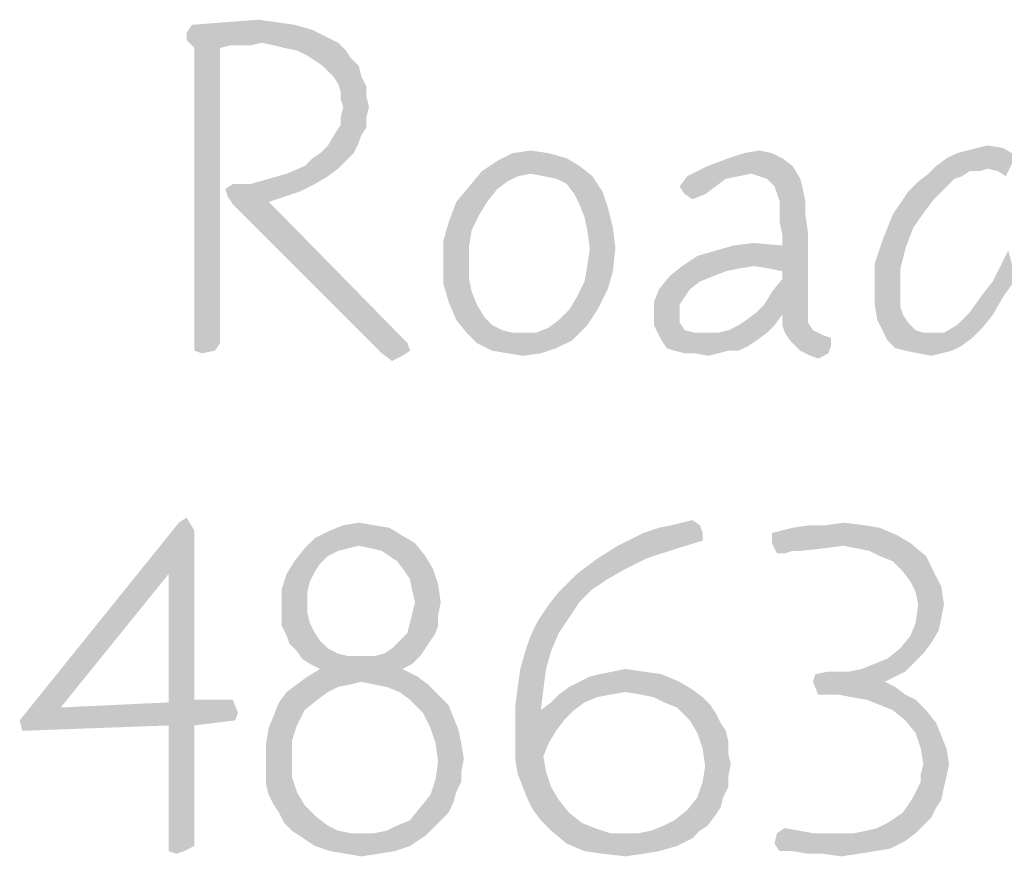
# Model space of a CAD drawing. Header units: inches. Extents: x -1.2 to 81.2, y -1.2 to 52.9.
# Tile 33 of 39: x 77.3 to 78.4, y 2.8 to 3.7. Entities that reach past the tile are written whole.
import ezdxf

# ---------------------------------------------------------------- set-up
doc = ezdxf.new("R2010")
doc.units = ezdxf.units.IN
doc.header["$LTSCALE"] = 4.4
doc.header["$MEASUREMENT"] = 0
doc.layers.get('0').update_dxf_attribs({"linetype": 'CONTINUOUS'})

msp = doc.modelspace()

# ---------------------------------------------------------------- linework, layer by layer
at = {"color": 2, "linetype": 'CONTINUOUS'}
for points in [[(77.6232, 3.691), (77.6422, 3.6856), (77.5091, 3.6828)], [(77.6232, 3.691), (77.5091, 3.6828), (77.5146, 3.691)], [(77.6042, 3.6937), (77.5146, 3.691), (77.5499, 3.6937)], [(77.5146, 3.691), (77.6042, 3.6937), (77.6232, 3.691)], [(77.5499, 3.6937), (77.5851, 3.6964), (77.6042, 3.6937)], [(77.5091, 3.6828), (77.6422, 3.6856), (77.6585, 3.6774)], [(77.6585, 3.6774), (77.5091, 3.6747), (77.5091, 3.6828)], [(77.5879, 3.672), (77.5091, 3.6747), (77.6585, 3.6774)], [(77.5879, 3.672), (77.6585, 3.6774), (77.6693, 3.672)], [(77.5879, 3.672), (77.5173, 3.6665), (77.5091, 3.6747)], [(77.5879, 3.672), (77.5553, 3.6693), (77.5173, 3.6665)], [(77.5173, 3.6665), (77.5553, 3.6693), (77.5444, 3.6665)], [(77.5444, 3.6665), (77.5444, 3.3543), (77.5173, 3.3462)], [(77.5444, 3.6665), (77.5173, 3.3462), (77.5173, 3.6665)], [(77.5689, 3.6693), (77.5553, 3.6693), (77.5879, 3.672)], [(77.5689, 3.6693), (77.5879, 3.672), (77.577, 3.6693)], [(77.6693, 3.672), (77.6014, 3.6693), (77.5879, 3.672)], [(77.6123, 3.6665), (77.6014, 3.6693), (77.6693, 3.672)], [(77.6259, 3.6638), (77.6123, 3.6665), (77.6693, 3.672)], [(77.6259, 3.6638), (77.6693, 3.672), (77.6775, 3.6638)], [(77.6775, 3.6638), (77.6367, 3.6584), (77.6259, 3.6638)], [(77.6367, 3.6584), (77.6775, 3.6638), (77.6829, 3.6557)], [(77.6829, 3.6557), (77.6449, 3.653), (77.6367, 3.6584)], [(77.653, 3.6475), (77.6449, 3.653), (77.6829, 3.6557)], [(77.653, 3.6475), (77.6829, 3.6557), (77.691, 3.6475)], [(77.691, 3.6475), (77.6639, 3.6367), (77.653, 3.6475)], [(77.6639, 3.6367), (77.691, 3.6475), (77.6937, 3.6367)], [(77.6937, 3.6367), (77.6693, 3.6285), (77.6639, 3.6367)], [(77.6693, 3.6285), (77.6937, 3.6367), (77.6992, 3.6258)], [(77.6992, 3.6258), (77.672, 3.6204), (77.6693, 3.6285)], [(77.672, 3.6204), (77.6992, 3.6258), (77.6992, 3.615)], [(77.6992, 3.615), (77.672, 3.6123), (77.672, 3.6204)], [(77.6747, 3.6041), (77.672, 3.6123), (77.6992, 3.615)], [(77.6747, 3.6041), (77.6992, 3.615), (77.7019, 3.6041)], [(77.7019, 3.6041), (77.672, 3.5932), (77.6747, 3.6041)], [(77.672, 3.5932), (77.7019, 3.6041), (77.6992, 3.5932)], [(77.6992, 3.5932), (77.672, 3.5851), (77.672, 3.5932)], [(77.672, 3.5851), (77.6992, 3.5932), (77.6992, 3.5824)], [(77.6992, 3.5824), (77.6666, 3.577), (77.672, 3.5851)], [(77.6666, 3.577), (77.6992, 3.5824), (77.6937, 3.5742)], [(77.6937, 3.5742), (77.6585, 3.5634), (77.6666, 3.577)], [(77.6937, 3.5742), (77.691, 3.5661), (77.6585, 3.5634)], [(77.6503, 3.5552), (77.6585, 3.5634), (77.691, 3.5661)], [(77.6503, 3.5552), (77.691, 3.5661), (77.6856, 3.5552)], [(78.3453, 3.5607), (78.3562, 3.5634), (78.3725, 3.5607)], [(77.6856, 3.5552), (77.6422, 3.5498), (77.6503, 3.5552)], [(77.6422, 3.5498), (77.6856, 3.5552), (77.6775, 3.5471)], [(77.8919, 3.5552), (77.9109, 3.5498), (77.8376, 3.5471)], [(77.8919, 3.5552), (77.8376, 3.5471), (77.8539, 3.5552)], [(77.8539, 3.5552), (77.8729, 3.558), (77.8919, 3.5552)], [(78.1281, 3.5552), (78.082, 3.5498), (78.0983, 3.5552)], [(78.082, 3.5498), (78.1281, 3.5552), (78.139, 3.5498)], [(78.0983, 3.5552), (78.1146, 3.558), (78.1281, 3.5552)], [(78.3019, 3.5417), (78.3127, 3.5498), (78.3861, 3.5525)], [(78.3562, 3.5389), (78.3019, 3.5417), (78.3861, 3.5525)], [(78.3861, 3.5525), (78.3127, 3.5498), (78.3236, 3.5552)], [(78.3236, 3.5552), (78.3345, 3.558), (78.3725, 3.5607)], [(78.3236, 3.5552), (78.3725, 3.5607), (78.3861, 3.5525)], [(78.3725, 3.5607), (78.3345, 3.558), (78.3453, 3.5607)], [(78.367, 3.5362), (78.3562, 3.5389), (78.3861, 3.5525)], [(78.3752, 3.5308), (78.367, 3.5362), (78.3861, 3.5525)], [(77.6693, 3.5389), (77.615, 3.5335), (77.634, 3.5417)], [(77.6775, 3.5471), (77.634, 3.5417), (77.6422, 3.5498)], [(77.634, 3.5417), (77.6775, 3.5471), (77.6693, 3.5389)], [(77.9245, 3.5417), (77.8213, 3.5362), (77.8376, 3.5471)], [(77.8729, 3.5335), (77.8213, 3.5362), (77.9245, 3.5417)], [(77.8376, 3.5471), (77.9109, 3.5498), (77.9245, 3.5417)], [(77.8865, 3.5308), (77.8729, 3.5335), (77.9245, 3.5417)], [(77.8865, 3.5308), (77.9245, 3.5417), (77.9381, 3.5308)], [(78.1499, 3.5417), (78.1064, 3.5335), (78.0385, 3.5308)], [(78.1499, 3.5417), (78.0385, 3.5308), (78.0603, 3.5417)], [(78.139, 3.5498), (78.0603, 3.5417), (78.082, 3.5498)], [(78.0603, 3.5417), (78.139, 3.5498), (78.1499, 3.5417)], [(78.1227, 3.5281), (78.1064, 3.5335), (78.1499, 3.5417)], [(78.1227, 3.5281), (78.1499, 3.5417), (78.158, 3.5281)], [(78.3562, 3.5389), (78.2937, 3.5335), (78.3019, 3.5417)], [(77.577, 3.5227), (77.596, 3.5281), (77.6585, 3.5308)], [(77.577, 3.5227), (77.6585, 3.5308), (77.6449, 3.5227)], [(77.6585, 3.5308), (77.596, 3.5281), (77.615, 3.5335)], [(77.615, 3.5335), (77.6693, 3.5389), (77.6585, 3.5308)], [(77.8594, 3.5308), (77.8078, 3.5199), (77.8213, 3.5362)], [(77.8594, 3.5308), (77.8485, 3.5254), (77.8078, 3.5199)], [(77.8213, 3.5362), (77.8729, 3.5335), (77.8594, 3.5308)], [(77.9381, 3.5308), (77.9001, 3.5281), (77.8865, 3.5308)], [(77.9109, 3.5227), (77.9001, 3.5281), (77.9381, 3.5308)], [(77.9109, 3.5227), (77.9381, 3.5308), (77.9489, 3.5145)], [(78.0928, 3.5308), (78.0793, 3.5281), (78.0304, 3.5199)], [(78.0928, 3.5308), (78.0304, 3.5199), (78.0385, 3.5308)], [(78.0385, 3.5308), (78.1064, 3.5335), (78.0928, 3.5308)], [(78.329, 3.5308), (78.2829, 3.5254), (78.2937, 3.5335)], [(78.329, 3.5308), (78.3209, 3.5281), (78.2829, 3.5254)], [(78.3562, 3.5389), (78.3372, 3.5362), (78.2937, 3.5335)], [(78.2937, 3.5335), (78.3372, 3.5362), (78.329, 3.5308)], [(78.3372, 3.5362), (78.3562, 3.5389), (78.348, 3.5362)], [(77.577, 3.5227), (77.6449, 3.5227), (77.5499, 3.5172)], [(77.577, 3.5227), (77.5499, 3.5172), (77.558, 3.5227)], [(77.5499, 3.5172), (77.6449, 3.5227), (77.6286, 3.5145)], [(77.8376, 3.5172), (77.7942, 3.5037), (77.8078, 3.5199)], [(77.8078, 3.5199), (77.8485, 3.5254), (77.8376, 3.5172)], [(77.9489, 3.5145), (77.9191, 3.5118), (77.9109, 3.5227)], [(78.0304, 3.5199), (78.0793, 3.5281), (78.0684, 3.5199)], [(78.0684, 3.5199), (78.0358, 3.5118), (78.0304, 3.5199)], [(78.0358, 3.5118), (78.0684, 3.5199), (78.0575, 3.5118)], [(78.158, 3.5281), (78.1308, 3.5199), (78.1227, 3.5281)], [(78.1308, 3.5199), (78.158, 3.5281), (78.1607, 3.5172)], [(78.1607, 3.5172), (78.1336, 3.5118), (78.1308, 3.5199)], [(78.272, 3.5145), (78.2829, 3.5254), (78.3209, 3.5281)], [(78.272, 3.5145), (78.3209, 3.5281), (78.3073, 3.5145)], [(77.6286, 3.5145), (77.5526, 3.5091), (77.5499, 3.5172)], [(77.5526, 3.5091), (77.6286, 3.5145), (77.6123, 3.5091)], [(77.6123, 3.5091), (77.558, 3.5009), (77.5526, 3.5091)], [(77.6123, 3.5091), (77.596, 3.5037), (77.558, 3.5009)], [(77.7942, 3.5037), (77.8376, 3.5172), (77.8268, 3.5037)], [(77.9245, 3.5009), (77.9191, 3.5118), (77.9489, 3.5145)], [(77.9245, 3.5009), (77.9489, 3.5145), (77.9544, 3.4982)], [(78.0575, 3.5118), (78.044, 3.5064), (78.0358, 3.5118)], [(78.1363, 3.5037), (78.1336, 3.5118), (78.1607, 3.5172)], [(78.1363, 3.5037), (78.1607, 3.5172), (78.1634, 3.5037)], [(78.3073, 3.5145), (78.2992, 3.5064), (78.2557, 3.4901)], [(78.3073, 3.5145), (78.2557, 3.4901), (78.272, 3.5145)], [(77.558, 3.5009), (77.596, 3.5037), (77.7426, 3.3543)], [(77.7426, 3.3543), (77.7155, 3.3435), (77.558, 3.5009)], [(77.8268, 3.5037), (77.8186, 3.4901), (77.7861, 3.4819)], [(77.8268, 3.5037), (77.7861, 3.4819), (77.7942, 3.5037)], [(77.9544, 3.4982), (77.9299, 3.4874), (77.9245, 3.5009)], [(78.1634, 3.5037), (78.1363, 3.4928), (78.1363, 3.5037)], [(78.1363, 3.4928), (78.1634, 3.5037), (78.1634, 3.4901)], [(78.2992, 3.5064), (78.291, 3.4955), (78.2557, 3.4901)], [(77.7861, 3.4819), (77.8186, 3.4901), (77.8105, 3.4738)], [(77.9299, 3.4874), (77.9544, 3.4982), (77.9598, 3.4765)], [(78.1634, 3.4901), (78.1363, 3.4819), (78.1363, 3.4928)], [(78.1363, 3.4819), (78.1634, 3.4901), (78.1661, 3.4711)], [(78.2775, 3.4765), (78.2449, 3.4629), (78.2557, 3.4901)], [(78.2557, 3.4901), (78.291, 3.4955), (78.2775, 3.4765)], [(77.8105, 3.4738), (77.7806, 3.4629), (77.7861, 3.4819)], [(77.9598, 3.4765), (77.9327, 3.4738), (77.9299, 3.4874)], [(78.1661, 3.4711), (78.139, 3.4684), (78.1363, 3.4819)], [(77.7806, 3.4629), (77.8105, 3.4738), (77.8078, 3.4575)], [(77.9354, 3.4548), (77.9327, 3.4738), (77.9598, 3.4765)], [(77.9354, 3.4548), (77.9598, 3.4765), (77.9625, 3.4548)], [(78.1091, 3.4358), (78.139, 3.4575), (78.1661, 3.4711)], [(78.1254, 3.4331), (78.1091, 3.4358), (78.1661, 3.4711)], [(78.139, 3.4303), (78.1254, 3.4331), (78.1661, 3.4711)], [(78.139, 3.4575), (78.139, 3.4684), (78.1661, 3.4711)], [(78.139, 3.4222), (78.139, 3.4303), (78.1661, 3.4711)], [(78.139, 3.4222), (78.1661, 3.4711), (78.1661, 3.3869)], [(78.2449, 3.4629), (78.2775, 3.4765), (78.2693, 3.4548)], [(77.8078, 3.4575), (77.7806, 3.4412), (77.7806, 3.4629)], [(77.7806, 3.4412), (77.8078, 3.4575), (77.8078, 3.4412)], [(78.0331, 3.4358), (78.0494, 3.4466), (78.139, 3.4575)], [(78.1091, 3.4358), (78.0331, 3.4358), (78.139, 3.4575)], [(78.0494, 3.4466), (78.0684, 3.4521), (78.139, 3.4575)], [(78.139, 3.4575), (78.0684, 3.4521), (78.0874, 3.4575)], [(78.0874, 3.4575), (78.1091, 3.4602), (78.139, 3.4575)], [(78.2693, 3.4548), (78.2367, 3.4385), (78.2449, 3.4629)], [(77.9625, 3.4548), (77.9327, 3.4358), (77.9354, 3.4548)], [(77.9327, 3.4358), (77.9625, 3.4548), (77.9598, 3.4303)], [(78.2367, 3.4385), (78.2693, 3.4548), (78.2639, 3.4331)], [(78.3861, 3.4222), (78.3698, 3.4358), (78.3779, 3.4521)], [(77.8078, 3.4412), (77.8078, 3.4222), (77.7806, 3.4168)], [(77.8078, 3.4412), (77.7806, 3.4168), (77.7806, 3.4412)], [(78.2639, 3.4331), (78.2367, 3.4113), (78.2367, 3.4385)], [(77.9598, 3.4303), (77.9299, 3.4195), (77.9327, 3.4358)], [(77.9299, 3.4195), (77.9598, 3.4303), (77.9544, 3.4113)], [(78.1091, 3.4358), (78.0928, 3.4331), (78.0195, 3.4249)], [(78.1091, 3.4358), (78.0195, 3.4249), (78.0331, 3.4358)], [(78.0928, 3.4331), (78.0793, 3.4303), (78.0195, 3.4249)], [(78.0195, 3.4249), (78.0793, 3.4303), (78.0657, 3.4249)], [(78.2367, 3.4113), (78.2639, 3.4331), (78.2639, 3.4113)], [(78.3861, 3.4222), (78.3616, 3.4195), (78.3698, 3.4358)], [(77.7806, 3.4168), (77.8078, 3.4222), (77.8105, 3.4086)], [(77.8105, 3.4086), (77.7861, 3.3978), (77.7806, 3.4168)], [(77.9544, 3.4113), (77.9218, 3.4032), (77.9299, 3.4195)], [(78.0657, 3.4249), (78.0521, 3.4195), (78.0087, 3.4113)], [(78.0657, 3.4249), (78.0087, 3.4113), (78.0195, 3.4249)], [(78.0087, 3.4113), (78.0521, 3.4195), (78.0413, 3.4113)], [(78.12, 3.3951), (78.1281, 3.4086), (78.139, 3.4222)], [(78.1661, 3.3869), (78.12, 3.3951), (78.139, 3.4222)], [(78.3508, 3.4059), (78.3616, 3.4195), (78.3861, 3.4222)], [(78.3508, 3.4059), (78.3861, 3.4222), (78.3725, 3.4032)], [(77.7861, 3.3978), (77.8105, 3.4086), (77.8159, 3.3951)], [(77.9137, 3.3896), (77.9218, 3.4032), (77.9544, 3.4113)], [(77.9137, 3.3896), (77.9544, 3.4113), (77.9435, 3.3896)], [(78.0413, 3.4113), (78.0358, 3.4032), (78.0032, 3.3978)], [(78.0413, 3.4113), (78.0032, 3.3978), (78.0087, 3.4113)], [(78.2639, 3.4113), (78.2639, 3.4005), (78.2367, 3.3951)], [(78.2639, 3.4113), (78.2367, 3.3951), (78.2367, 3.4113)], [(78.3725, 3.4032), (78.3372, 3.3869), (78.3508, 3.4059)], [(77.8159, 3.3951), (77.7942, 3.3788), (77.7861, 3.3978)], [(77.8159, 3.3951), (77.8241, 3.3815), (77.7942, 3.3788)], [(78.0032, 3.3978), (78.0358, 3.4032), (78.0304, 3.3951)], [(78.0304, 3.3951), (78.0032, 3.3815), (78.0032, 3.3978)], [(78.0304, 3.3951), (78.0304, 3.3842), (78.0032, 3.3815)], [(78.1661, 3.3869), (78.1118, 3.3869), (78.12, 3.3951)], [(78.2367, 3.3951), (78.2639, 3.4005), (78.2639, 3.3923)], [(78.2639, 3.3923), (78.2394, 3.3788), (78.2367, 3.3951)], [(78.3372, 3.3869), (78.3725, 3.4032), (78.3616, 3.3842)], [(77.9435, 3.3896), (77.9028, 3.3788), (77.9137, 3.3896)], [(77.9028, 3.3788), (77.9435, 3.3896), (77.9327, 3.3733)], [(78.0032, 3.3815), (78.0304, 3.3842), (78.0304, 3.3761)], [(78.0928, 3.3733), (78.101, 3.3788), (78.139, 3.3842)], [(78.0928, 3.3733), (78.139, 3.3842), (78.1308, 3.3733)], [(78.139, 3.3842), (78.101, 3.3788), (78.1118, 3.3869)], [(78.1118, 3.3869), (78.1661, 3.3869), (78.139, 3.3842)], [(78.139, 3.3842), (78.1661, 3.3869), (78.1661, 3.3761)], [(78.1661, 3.3761), (78.139, 3.3733), (78.139, 3.3842)], [(78.2639, 3.3923), (78.2666, 3.3842), (78.2394, 3.3788)], [(78.2394, 3.3788), (78.2666, 3.3842), (78.272, 3.3761)], [(78.3616, 3.3842), (78.3236, 3.3733), (78.3372, 3.3869)], [(78.3236, 3.3733), (78.3616, 3.3842), (78.3508, 3.3706)], [(77.7942, 3.3788), (77.8241, 3.3815), (77.8322, 3.3733)], [(77.8322, 3.3733), (77.8051, 3.3652), (77.7942, 3.3788)], [(77.9327, 3.3733), (77.8919, 3.3706), (77.9028, 3.3788)], [(78.0304, 3.3761), (78.0032, 3.3733), (78.0032, 3.3815)], [(78.0032, 3.3733), (78.0304, 3.3761), (78.0358, 3.3679)], [(78.139, 3.3733), (78.1661, 3.3761), (78.1716, 3.3679)], [(78.272, 3.3761), (78.2449, 3.3679), (78.2394, 3.3788)], [(78.2449, 3.3679), (78.272, 3.3761), (78.2802, 3.3679)], [(77.8322, 3.3733), (77.8431, 3.3679), (77.8051, 3.3652)], [(77.8051, 3.3652), (77.8431, 3.3679), (77.8539, 3.3652)], [(77.8539, 3.3652), (77.8159, 3.3543), (77.8051, 3.3652)], [(77.8784, 3.3652), (77.9164, 3.357), (77.8159, 3.3543)], [(77.8675, 3.3652), (77.8784, 3.3652), (77.8159, 3.3543)], [(77.8539, 3.3652), (77.8675, 3.3652), (77.8159, 3.3543)], [(77.8784, 3.3652), (77.8919, 3.3706), (77.9327, 3.3733)], [(77.8784, 3.3652), (77.9327, 3.3733), (77.9164, 3.357)], [(78.0358, 3.3679), (78.0114, 3.357), (78.0032, 3.3733)], [(78.0358, 3.3679), (78.0467, 3.3652), (78.0114, 3.357)], [(78.0711, 3.3652), (78.1227, 3.3652), (78.0114, 3.357)], [(78.0603, 3.3652), (78.0711, 3.3652), (78.0114, 3.357)], [(78.0467, 3.3652), (78.0603, 3.3652), (78.0114, 3.357)], [(78.0114, 3.357), (78.1227, 3.3652), (78.1118, 3.357)], [(78.0711, 3.3652), (78.082, 3.3679), (78.1308, 3.3733)], [(78.0711, 3.3652), (78.1308, 3.3733), (78.1227, 3.3652)], [(78.1308, 3.3733), (78.082, 3.3679), (78.0928, 3.3733)], [(78.1716, 3.3679), (78.1417, 3.3652), (78.139, 3.3733)], [(78.1417, 3.3652), (78.1716, 3.3679), (78.1824, 3.3625)], [(78.1824, 3.3625), (78.1471, 3.357), (78.1417, 3.3652)], [(78.2802, 3.3679), (78.2503, 3.357), (78.2449, 3.3679)], [(78.2802, 3.3679), (78.2883, 3.3652), (78.2503, 3.357)], [(78.31, 3.3652), (78.3399, 3.3598), (78.2503, 3.357)], [(78.2965, 3.3652), (78.31, 3.3652), (78.2503, 3.357)], [(78.2883, 3.3652), (78.2965, 3.3652), (78.2503, 3.357)], [(78.3508, 3.3706), (78.31, 3.3652), (78.3236, 3.3733)], [(78.31, 3.3652), (78.3508, 3.3706), (78.3399, 3.3598)], [(77.5173, 3.3462), (77.5444, 3.3543), (77.539, 3.3462)], [(77.7426, 3.3543), (77.7453, 3.3462), (77.7155, 3.3435)], [(77.8159, 3.3543), (77.9164, 3.357), (77.9001, 3.3489)], [(77.9001, 3.3489), (77.8322, 3.3462), (77.8159, 3.3543)], [(78.1118, 3.357), (78.0168, 3.3489), (78.0114, 3.357)], [(78.1118, 3.357), (78.1037, 3.3516), (78.0168, 3.3489)], [(78.1824, 3.3625), (78.1906, 3.3598), (78.1471, 3.357)], [(78.1471, 3.357), (78.1906, 3.3598), (78.1906, 3.3516)], [(78.1906, 3.3516), (78.158, 3.3462), (78.1471, 3.357)], [(78.2503, 3.357), (78.3399, 3.3598), (78.329, 3.3516)], [(78.329, 3.3516), (78.2585, 3.3489), (78.2503, 3.357)], [(77.539, 3.3462), (77.5254, 3.3435), (77.5173, 3.3462)], [(77.7155, 3.3435), (77.7453, 3.3462), (77.7372, 3.3408)], [(77.7372, 3.3408), (77.7263, 3.3353), (77.7155, 3.3435)], [(77.8485, 3.3435), (77.8322, 3.3462), (77.9001, 3.3489)], [(77.8485, 3.3435), (77.9001, 3.3489), (77.8838, 3.3435)], [(77.8838, 3.3435), (77.8648, 3.3408), (77.8485, 3.3435)], [(78.025, 3.3462), (78.0168, 3.3489), (78.1037, 3.3516)], [(78.082, 3.3462), (78.025, 3.3462), (78.1037, 3.3516)], [(78.082, 3.3462), (78.0358, 3.3435), (78.025, 3.3462)], [(78.0467, 3.3435), (78.0358, 3.3435), (78.082, 3.3462)], [(78.0467, 3.3435), (78.082, 3.3462), (78.0711, 3.3435)], [(78.0711, 3.3435), (78.0603, 3.3408), (78.0467, 3.3435)], [(78.082, 3.3462), (78.1037, 3.3516), (78.0928, 3.3462)], [(78.158, 3.3462), (78.1906, 3.3516), (78.1879, 3.3435)], [(78.1879, 3.3435), (78.1689, 3.3408), (78.158, 3.3462)], [(78.1689, 3.3408), (78.1879, 3.3435), (78.177, 3.338)], [(78.2693, 3.3462), (78.2585, 3.3489), (78.329, 3.3516)], [(78.2693, 3.3462), (78.329, 3.3516), (78.3182, 3.3462)], [(78.3182, 3.3462), (78.2829, 3.3435), (78.2693, 3.3462)], [(78.2829, 3.3435), (78.3182, 3.3462), (78.3073, 3.3435)], [(78.3073, 3.3435), (78.2965, 3.3408), (78.2829, 3.3435)], [(77.5008, 3.1643), (77.509, 3.1697), (77.5171, 3.1561)], [(78.0329, 3.1643), (78.0438, 3.167), (78.0519, 3.1616)], [(77.5171, 3.1561), (77.3325, 2.9552), (77.5008, 3.1643)], [(77.5171, 3.1561), (77.49, 3.11), (77.3325, 2.9552)], [(77.49, 3.11), (77.5171, 3.1561), (77.5171, 2.977)], [(77.737, 3.1507), (77.6447, 3.148), (77.661, 3.1561)], [(77.7072, 3.1616), (77.7234, 3.1589), (77.661, 3.1561)], [(77.7072, 3.1616), (77.661, 3.1561), (77.6746, 3.1616)], [(77.661, 3.1561), (77.7234, 3.1589), (77.737, 3.1507)], [(77.6746, 3.1616), (77.6909, 3.1643), (77.7072, 3.1616)], [(77.9922, 3.1534), (78.0085, 3.1589), (78.0519, 3.1616)], [(77.9922, 3.1534), (78.0519, 3.1616), (78.0547, 3.1534)], [(78.0519, 3.1616), (78.0085, 3.1589), (78.0221, 3.1616)], [(78.0519, 3.1616), (78.0221, 3.1616), (78.0329, 3.1643)], [(78.242, 3.1589), (78.128, 3.1534), (78.1497, 3.1589)], [(78.128, 3.1534), (78.242, 3.1589), (78.261, 3.1507)], [(78.185, 3.1616), (78.2257, 3.1616), (78.1497, 3.1589)], [(78.185, 3.1616), (78.1497, 3.1589), (78.1687, 3.1616)], [(78.1497, 3.1589), (78.2257, 3.1616), (78.242, 3.1589)], [(78.185, 3.1616), (78.204, 3.1643), (78.2257, 3.1616)], [(77.6909, 3.1399), (77.6338, 3.1371), (77.6447, 3.148)], [(77.6447, 3.148), (77.737, 3.1507), (77.7506, 3.1426)], [(77.6447, 3.148), (77.7506, 3.1426), (77.6909, 3.1399)], [(78.0547, 3.1534), (78.0547, 3.1453), (77.9651, 3.1399)], [(78.0547, 3.1534), (77.9651, 3.1399), (77.9922, 3.1534)], [(77.9651, 3.1399), (78.0547, 3.1453), (78.0194, 3.1344)], [(78.261, 3.1507), (78.128, 3.1426), (78.128, 3.1534)], [(78.128, 3.1426), (78.261, 3.1507), (78.2746, 3.1426)], [(77.68, 3.1371), (77.6691, 3.1344), (77.623, 3.1236)], [(77.68, 3.1371), (77.623, 3.1236), (77.6338, 3.1371)], [(77.6691, 3.1344), (77.6583, 3.129), (77.623, 3.1236)], [(77.6338, 3.1371), (77.6909, 3.1399), (77.68, 3.1371)], [(77.7044, 3.1371), (77.6909, 3.1399), (77.7506, 3.1426)], [(77.7153, 3.1344), (77.7044, 3.1371), (77.7506, 3.1426)], [(77.7234, 3.129), (77.7153, 3.1344), (77.7506, 3.1426)], [(77.7234, 3.129), (77.7506, 3.1426), (77.7615, 3.129)], [(78.0194, 3.1344), (77.9434, 3.1263), (77.9651, 3.1399)], [(77.9434, 3.1263), (78.0194, 3.1344), (77.9949, 3.1263)], [(78.128, 3.1426), (78.2746, 3.1426), (78.204, 3.1399)], [(78.128, 3.1426), (78.204, 3.1399), (78.1497, 3.1344)], [(78.1497, 3.1344), (78.1334, 3.1317), (78.128, 3.1426)], [(78.1334, 3.1317), (78.1497, 3.1344), (78.1415, 3.1317)], [(78.204, 3.1399), (78.1823, 3.1371), (78.1497, 3.1344)], [(78.1497, 3.1344), (78.1823, 3.1371), (78.1578, 3.1344)], [(78.2176, 3.1371), (78.204, 3.1399), (78.2746, 3.1426)], [(78.2311, 3.1344), (78.2176, 3.1371), (78.2746, 3.1426)], [(78.242, 3.129), (78.2311, 3.1344), (78.2746, 3.1426)], [(78.242, 3.129), (78.2746, 3.1426), (78.2909, 3.129)], [(77.623, 3.1236), (77.6583, 3.129), (77.6501, 3.1208)], [(77.7615, 3.129), (77.7316, 3.1236), (77.7234, 3.129)], [(77.7316, 3.1236), (77.7615, 3.129), (77.7696, 3.1154)], [(77.9949, 3.1263), (77.9732, 3.1154), (77.9216, 3.11)], [(77.9949, 3.1263), (77.9216, 3.11), (77.9434, 3.1263)], [(78.2909, 3.129), (78.2556, 3.1236), (78.242, 3.129)], [(78.2664, 3.1127), (78.2556, 3.1236), (78.2909, 3.129)], [(78.2664, 3.1127), (78.2909, 3.129), (78.299, 3.1127)], [(77.6501, 3.1208), (77.6148, 3.11), (77.623, 3.1236)], [(77.6501, 3.1208), (77.6447, 3.1127), (77.6148, 3.11)], [(77.7696, 3.1154), (77.7397, 3.1127), (77.7316, 3.1236)], [(77.7452, 3.1046), (77.7397, 3.1127), (77.7696, 3.1154)], [(77.7452, 3.1046), (77.7696, 3.1154), (77.775, 3.0991)], [(77.9216, 3.11), (77.9732, 3.1154), (77.9542, 3.1046)], [(77.49, 3.11), (77.3759, 2.9688), (77.3325, 2.9552)], [(77.5171, 2.977), (77.49, 2.9742), (77.49, 3.11)], [(77.6393, 3.1018), (77.6094, 3.0937), (77.6148, 3.11)], [(77.6148, 3.11), (77.6447, 3.1127), (77.6393, 3.1018)], [(77.775, 3.0991), (77.7479, 3.091), (77.7452, 3.1046)], [(77.9542, 3.1046), (77.9026, 3.091), (77.9216, 3.11)], [(77.9542, 3.1046), (77.9379, 3.0937), (77.9026, 3.091)], [(78.299, 3.1127), (78.2746, 3.1018), (78.2664, 3.1127)], [(78.2746, 3.1018), (78.299, 3.1127), (78.3072, 3.0964)], [(77.6094, 3.0937), (77.6393, 3.1018), (77.6366, 3.091)], [(77.6366, 3.091), (77.6094, 3.0774), (77.6094, 3.0937)], [(77.7506, 3.0801), (77.7479, 3.091), (77.775, 3.0991)], [(77.7506, 3.0801), (77.775, 3.0991), (77.7777, 3.0801)], [(77.9026, 3.091), (77.9379, 3.0937), (77.9243, 3.0801)], [(78.3072, 3.0964), (78.28, 3.091), (78.2746, 3.1018)], [(78.2827, 3.0774), (78.28, 3.091), (78.3072, 3.0964)], [(78.2827, 3.0774), (78.3072, 3.0964), (78.3099, 3.0774)], [(77.6366, 3.091), (77.6366, 3.0801), (77.6094, 3.0774)], [(77.9243, 3.0801), (77.8918, 3.0774), (77.9026, 3.091)], [(77.6094, 3.0774), (77.6366, 3.0801), (77.6366, 3.0693)], [(77.6366, 3.0693), (77.6094, 3.0665), (77.6094, 3.0774)], [(77.7777, 3.0801), (77.7479, 3.0693), (77.7506, 3.0801)], [(77.7479, 3.0693), (77.7777, 3.0801), (77.775, 3.0665)], [(77.9135, 3.0638), (77.8809, 3.0611), (77.8918, 3.0774)], [(77.8918, 3.0774), (77.9243, 3.0801), (77.9135, 3.0638)], [(78.3099, 3.0774), (78.3072, 3.0638), (78.28, 3.0584)], [(78.3099, 3.0774), (78.28, 3.0584), (78.2827, 3.0774)], [(77.6094, 3.0665), (77.6366, 3.0693), (77.6393, 3.0584)], [(77.6393, 3.0584), (77.6094, 3.0557), (77.6094, 3.0665)], [(77.775, 3.0665), (77.7452, 3.0584), (77.7479, 3.0693)], [(77.7452, 3.0584), (77.775, 3.0665), (77.775, 3.0557)], [(77.8809, 3.0611), (77.9135, 3.0638), (77.9026, 3.0475)], [(78.28, 3.0584), (78.3072, 3.0638), (78.3044, 3.0503)], [(77.6094, 3.0557), (77.6393, 3.0584), (77.6447, 3.0475)], [(77.6447, 3.0475), (77.6148, 3.0448), (77.6094, 3.0557)], [(77.775, 3.0557), (77.7424, 3.0475), (77.7452, 3.0584)], [(77.7424, 3.0475), (77.775, 3.0557), (77.7723, 3.0475)], [(77.9026, 3.0475), (77.8728, 3.0448), (77.8809, 3.0611)], [(78.3044, 3.0503), (78.2746, 3.0448), (78.28, 3.0584)], [(77.6148, 3.0448), (77.6447, 3.0475), (77.6501, 3.0394)], [(77.6501, 3.0394), (77.6176, 3.0367), (77.6148, 3.0448)], [(77.7723, 3.0475), (77.7343, 3.0394), (77.7424, 3.0475)], [(77.7343, 3.0394), (77.7723, 3.0475), (77.7669, 3.0394)], [(77.8673, 3.0285), (77.8728, 3.0448), (77.9026, 3.0475)], [(77.8673, 3.0285), (77.9026, 3.0475), (77.8945, 3.0285)], [(78.2963, 3.0367), (78.2637, 3.0313), (78.2746, 3.0448)], [(78.2746, 3.0448), (78.3044, 3.0503), (78.2963, 3.0367)], [(77.6176, 3.0367), (77.6501, 3.0394), (77.6583, 3.0313)], [(77.6583, 3.0313), (77.6257, 3.0285), (77.6176, 3.0367)], [(77.6257, 3.0285), (77.6583, 3.0313), (77.6691, 3.0258)], [(77.7072, 3.0231), (77.718, 3.0258), (77.7615, 3.0313)], [(77.7072, 3.0231), (77.7615, 3.0313), (77.756, 3.0231)], [(77.7615, 3.0313), (77.718, 3.0258), (77.7262, 3.0313)], [(77.7669, 3.0394), (77.7262, 3.0313), (77.7343, 3.0394)], [(77.7262, 3.0313), (77.7669, 3.0394), (77.7615, 3.0313)], [(78.2881, 3.0258), (78.2501, 3.0204), (78.2637, 3.0313)], [(78.2637, 3.0313), (78.2963, 3.0367), (78.2881, 3.0258)], [(77.6691, 3.0258), (77.6311, 3.0204), (77.6257, 3.0285)], [(77.6691, 3.0258), (77.68, 3.0231), (77.6311, 3.0204)], [(77.7072, 3.0231), (77.756, 3.0231), (77.6311, 3.0204)], [(77.6936, 3.0231), (77.7072, 3.0231), (77.6311, 3.0204)], [(77.68, 3.0231), (77.6936, 3.0231), (77.6311, 3.0204)], [(77.6393, 3.015), (77.6311, 3.0204), (77.756, 3.0231)], [(77.6393, 3.015), (77.756, 3.0231), (77.7479, 3.015)], [(77.8945, 3.0285), (77.8619, 3.0095), (77.8673, 3.0285)], [(77.8619, 3.0095), (77.8945, 3.0285), (77.8891, 3.0095)], [(78.28, 3.0177), (78.2366, 3.015), (78.2501, 3.0204)], [(78.2501, 3.0204), (78.2881, 3.0258), (78.28, 3.0177)], [(77.737, 3.0095), (77.6366, 3.0014), (77.6501, 3.0095)], [(77.6366, 3.0014), (77.737, 3.0095), (77.7533, 3.0014)], [(77.7479, 3.015), (77.6501, 3.0095), (77.6393, 3.015)], [(77.6501, 3.0095), (77.7479, 3.015), (77.737, 3.0095)], [(77.8891, 3.0095), (77.8592, 2.9905), (77.8619, 3.0095)], [(77.8592, 2.9905), (77.8891, 3.0095), (77.8863, 2.9878)], [(77.9596, 3.0068), (77.9732, 3.0095), (77.9922, 3.0068)], [(78.2094, 3.0068), (78.223, 3.0095), (78.28, 3.0177)], [(78.2094, 3.0068), (78.28, 3.0177), (78.2691, 3.0068)], [(78.223, 3.0095), (78.2366, 3.015), (78.28, 3.0177)], [(77.7533, 3.0014), (77.6936, 2.996), (77.6257, 2.9932)], [(77.7533, 3.0014), (77.6257, 2.9932), (77.6366, 3.0014)], [(77.7072, 2.9932), (77.6936, 2.996), (77.7533, 3.0014)], [(77.7072, 2.9932), (77.7533, 3.0014), (77.7642, 2.9932)], [(77.9243, 2.996), (77.9352, 3.0014), (78.0112, 3.0041)], [(77.9243, 2.996), (78.0112, 3.0041), (78.0302, 2.996)], [(78.0112, 3.0041), (77.9352, 3.0014), (77.9461, 3.0041)], [(77.9922, 3.0068), (77.9461, 3.0041), (77.9596, 3.0068)], [(77.9461, 3.0041), (77.9922, 3.0068), (78.0112, 3.0041)], [(78.2583, 3.0014), (78.1714, 2.996), (78.1741, 3.0041)], [(78.1714, 2.996), (78.2583, 3.0014), (78.2474, 2.996)], [(78.2094, 3.0068), (78.2691, 3.0068), (78.1741, 3.0041)], [(78.1958, 3.0068), (78.2094, 3.0068), (78.1741, 3.0041)], [(78.1958, 3.0068), (78.1741, 3.0041), (78.1877, 3.0068)], [(78.1741, 3.0041), (78.2691, 3.0068), (78.2583, 3.0014)], [(77.6827, 2.9932), (77.6691, 2.9905), (77.6148, 2.9851)], [(77.6827, 2.9932), (77.6148, 2.9851), (77.6257, 2.9932)], [(77.6148, 2.9851), (77.6691, 2.9905), (77.6583, 2.9851)], [(77.6257, 2.9932), (77.6936, 2.996), (77.6827, 2.9932)], [(77.7642, 2.9932), (77.7207, 2.9905), (77.7072, 2.9932)], [(77.7343, 2.9851), (77.7207, 2.9905), (77.7642, 2.9932)], [(77.7343, 2.9851), (77.7642, 2.9932), (77.775, 2.9824)], [(77.8863, 2.9878), (77.8565, 2.9688), (77.8592, 2.9905)], [(78.0438, 2.9878), (77.9026, 2.9824), (77.9135, 2.9905)], [(78.0302, 2.996), (77.9135, 2.9905), (77.9243, 2.996)], [(77.9135, 2.9905), (78.0302, 2.996), (78.0438, 2.9878)], [(78.2474, 2.996), (78.1768, 2.9824), (78.1714, 2.996)], [(78.2474, 2.996), (78.2583, 2.9905), (78.1768, 2.9824)], [(78.1877, 2.9824), (78.1768, 2.9824), (78.2583, 2.9905)], [(78.1986, 2.9824), (78.1877, 2.9824), (78.2583, 2.9905)], [(78.1986, 2.9824), (78.2583, 2.9905), (78.2691, 2.9824)], [(77.6583, 2.9851), (77.6474, 2.977), (77.6067, 2.9742)], [(77.6583, 2.9851), (77.6067, 2.9742), (77.6148, 2.9851)], [(77.775, 2.9824), (77.7452, 2.977), (77.7343, 2.9851)], [(77.7452, 2.977), (77.775, 2.9824), (77.7859, 2.9715)], [(77.8565, 2.9688), (77.8863, 2.9878), (77.8836, 2.9661)], [(77.9569, 2.9824), (77.9434, 2.9797), (77.8945, 2.9742)], [(77.9569, 2.9824), (77.8945, 2.9742), (77.9026, 2.9824)], [(77.8945, 2.9742), (77.9434, 2.9797), (77.9298, 2.9742)], [(78.0438, 2.9878), (77.9732, 2.9851), (77.9026, 2.9824)], [(77.9026, 2.9824), (77.9732, 2.9851), (77.9569, 2.9824)], [(77.9895, 2.9824), (77.9732, 2.9851), (78.0438, 2.9878)], [(78.0031, 2.9797), (77.9895, 2.9824), (78.0438, 2.9878)], [(78.0031, 2.9797), (78.0438, 2.9878), (78.0547, 2.9797)], [(78.0547, 2.9797), (78.0139, 2.9742), (78.0031, 2.9797)], [(78.0139, 2.9742), (78.0547, 2.9797), (78.0628, 2.9715)], [(78.2691, 2.9824), (78.2121, 2.9797), (78.1986, 2.9824)], [(78.2284, 2.977), (78.2121, 2.9797), (78.2691, 2.9824)], [(78.2284, 2.977), (78.2691, 2.9824), (78.28, 2.977)], [(77.3759, 2.9688), (77.5633, 2.9634), (77.3325, 2.9552)], [(77.3759, 2.9688), (77.49, 2.9742), (77.5578, 2.977)], [(77.3759, 2.9688), (77.5578, 2.977), (77.5633, 2.9634)], [(77.5171, 2.977), (77.5578, 2.977), (77.49, 2.9742)], [(77.6338, 2.9661), (77.6013, 2.9607), (77.6067, 2.9742)], [(77.6067, 2.9742), (77.6474, 2.977), (77.6338, 2.9661)], [(77.7859, 2.9715), (77.7587, 2.9634), (77.7452, 2.977)], [(77.7587, 2.9634), (77.7859, 2.9715), (77.7913, 2.958)], [(77.8836, 2.9661), (77.8565, 2.9471), (77.8565, 2.9688)], [(77.9298, 2.9742), (77.8836, 2.9661), (77.8945, 2.9742)], [(77.8836, 2.9661), (77.9298, 2.9742), (77.9189, 2.9661)], [(78.0628, 2.9715), (78.0275, 2.9688), (78.0139, 2.9742)], [(78.0275, 2.9688), (78.0628, 2.9715), (78.0682, 2.9634)], [(78.0682, 2.9634), (78.0411, 2.9552), (78.0275, 2.9688)], [(78.28, 2.977), (78.242, 2.9715), (78.2284, 2.977)], [(78.2556, 2.9661), (78.242, 2.9715), (78.28, 2.977)], [(78.2556, 2.9661), (78.28, 2.977), (78.2909, 2.9661)], [(77.3325, 2.9552), (77.5633, 2.9634), (77.5605, 2.9552)], [(77.6257, 2.9498), (77.5958, 2.9471), (77.6013, 2.9607)], [(77.6013, 2.9607), (77.6338, 2.9661), (77.6257, 2.9498)], [(77.7913, 2.958), (77.7669, 2.9471), (77.7587, 2.9634)], [(77.7669, 2.9471), (77.7913, 2.958), (77.7967, 2.9444)], [(77.9189, 2.9661), (77.9081, 2.9552), (77.8565, 2.9471)], [(77.8836, 2.9661), (77.9189, 2.9661), (77.8565, 2.9471)], [(78.0411, 2.9552), (78.0682, 2.9634), (78.0737, 2.9525)], [(78.2909, 2.9661), (78.2691, 2.9552), (78.2556, 2.9661)], [(78.2691, 2.9552), (78.2909, 2.9661), (78.3017, 2.9525)], [(77.5605, 2.9552), (77.3352, 2.9444), (77.3325, 2.9552)], [(77.5605, 2.9552), (77.49, 2.9498), (77.3352, 2.9444)], [(77.3352, 2.9444), (77.49, 2.9498), (77.3434, 2.9444)], [(77.49, 2.9498), (77.5605, 2.9552), (77.5171, 2.9498)], [(77.5171, 2.9498), (77.5171, 2.8222), (77.49, 2.8168)], [(77.5171, 2.9498), (77.49, 2.8168), (77.49, 2.9498)], [(77.6203, 2.9335), (77.5931, 2.9308), (77.5958, 2.9471)], [(77.5958, 2.9471), (77.6257, 2.9498), (77.6203, 2.9335)], [(77.7967, 2.9444), (77.7723, 2.9308), (77.7669, 2.9471)], [(77.8565, 2.9471), (77.9081, 2.9552), (77.8999, 2.9444)], [(77.8999, 2.9444), (77.8565, 2.9308), (77.8565, 2.9471)], [(78.0737, 2.9525), (78.0492, 2.9417), (78.0411, 2.9552)], [(78.0737, 2.9525), (78.0791, 2.9444), (78.0492, 2.9417)], [(78.3017, 2.9525), (78.28, 2.9417), (78.2691, 2.9552)], [(78.28, 2.9417), (78.3017, 2.9525), (78.3072, 2.9389)], [(77.7723, 2.9308), (77.7967, 2.9444), (77.7995, 2.9308)], [(77.8565, 2.9308), (77.8999, 2.9444), (77.8918, 2.9308)], [(78.0492, 2.9417), (78.0791, 2.9444), (78.0818, 2.9335)], [(78.0818, 2.9335), (78.0547, 2.9254), (78.0492, 2.9417)], [(78.3072, 2.9389), (78.2854, 2.9254), (78.28, 2.9417)], [(78.2854, 2.9254), (78.3072, 2.9389), (78.3126, 2.9254)], [(77.5931, 2.9145), (77.5931, 2.9308), (77.6203, 2.9335)], [(77.5931, 2.9145), (77.6203, 2.9335), (77.6203, 2.9145)], [(77.7995, 2.9308), (77.775, 2.9118), (77.7723, 2.9308)], [(77.7995, 2.9308), (77.8022, 2.9145), (77.775, 2.9118)], [(77.8918, 2.9308), (77.8863, 2.9172), (77.8565, 2.9145)], [(77.8918, 2.9308), (77.8565, 2.9145), (77.8565, 2.9308)], [(78.0547, 2.9254), (78.0818, 2.9335), (78.0818, 2.9199)], [(77.8565, 2.9145), (77.8863, 2.9172), (77.8891, 2.9009)], [(78.0818, 2.9199), (78.0574, 2.9064), (78.0547, 2.9254)], [(78.0818, 2.9199), (78.0845, 2.9091), (78.0574, 2.9064)], [(78.3126, 2.9254), (78.2881, 2.9091), (78.2854, 2.9254)], [(78.2881, 2.9091), (78.3126, 2.9254), (78.3153, 2.9091)], [(77.6203, 2.9145), (77.5931, 2.9009), (77.5931, 2.9145)], [(77.5931, 2.9009), (77.6203, 2.9145), (77.6203, 2.8955)], [(77.7995, 2.9009), (77.7723, 2.8928), (77.775, 2.9118)], [(77.775, 2.9118), (77.8022, 2.9145), (77.7995, 2.9009)], [(77.8891, 2.9009), (77.8592, 2.8982), (77.8565, 2.9145)], [(78.0818, 2.8955), (78.0547, 2.8901), (78.0574, 2.9064)], [(78.0574, 2.9064), (78.0845, 2.9091), (78.0818, 2.8955)], [(78.3153, 2.9091), (78.2854, 2.8982), (78.2881, 2.9091)], [(78.2854, 2.8982), (78.3153, 2.9091), (78.3126, 2.8955)], [(77.6203, 2.8955), (77.5931, 2.8874), (77.5931, 2.9009)], [(77.5931, 2.8874), (77.6203, 2.8955), (77.6257, 2.8792)], [(77.7723, 2.8928), (77.7995, 2.9009), (77.7995, 2.8901)], [(77.8646, 2.8846), (77.8592, 2.8982), (77.8891, 2.9009)], [(77.8646, 2.8846), (77.8891, 2.9009), (77.8945, 2.8846)], [(78.0547, 2.8901), (78.0818, 2.8955), (78.0818, 2.8846)], [(78.3126, 2.8955), (78.2854, 2.8901), (78.2854, 2.8982)], [(78.2854, 2.8901), (78.3126, 2.8955), (78.3099, 2.8846)], [(77.6257, 2.8792), (77.5958, 2.8765), (77.5931, 2.8874)], [(77.7995, 2.8901), (77.7669, 2.8765), (77.7723, 2.8928)], [(77.7995, 2.8901), (77.794, 2.8792), (77.7669, 2.8765)], [(77.8945, 2.8846), (77.87, 2.8711), (77.8646, 2.8846)], [(77.87, 2.8711), (77.8945, 2.8846), (77.9026, 2.8711)], [(78.0818, 2.8846), (78.0492, 2.8738), (78.0547, 2.8901)], [(78.0492, 2.8738), (78.0818, 2.8846), (78.0764, 2.8738)], [(78.3099, 2.8846), (78.2773, 2.8738), (78.2854, 2.8901)], [(78.2773, 2.8738), (78.3099, 2.8846), (78.3072, 2.8711)], [(77.6013, 2.8656), (77.5958, 2.8765), (77.6257, 2.8792)], [(77.6013, 2.8656), (77.6257, 2.8792), (77.6338, 2.8656)], [(77.7913, 2.8684), (77.756, 2.8629), (77.7669, 2.8765)], [(77.7669, 2.8765), (77.794, 2.8792), (77.7913, 2.8684)], [(77.6338, 2.8656), (77.6067, 2.8575), (77.6013, 2.8656)], [(77.6067, 2.8575), (77.6338, 2.8656), (77.6474, 2.8521)], [(77.756, 2.8629), (77.7913, 2.8684), (77.7859, 2.8575)], [(77.9026, 2.8711), (77.8755, 2.8602), (77.87, 2.8711)], [(77.8755, 2.8602), (77.9026, 2.8711), (77.9135, 2.8575)], [(78.0764, 2.8738), (78.0737, 2.8629), (78.0384, 2.8602)], [(78.0764, 2.8738), (78.0384, 2.8602), (78.0492, 2.8738)], [(78.3017, 2.8629), (78.2664, 2.8575), (78.2719, 2.8656)], [(78.3072, 2.8711), (78.2719, 2.8656), (78.2773, 2.8738)], [(78.2719, 2.8656), (78.3072, 2.8711), (78.3017, 2.8629)], [(77.6474, 2.8521), (77.6121, 2.8466), (77.6067, 2.8575)], [(77.7859, 2.8575), (77.7452, 2.8494), (77.756, 2.8629)], [(77.7452, 2.8494), (77.7859, 2.8575), (77.7777, 2.8494)], [(77.9135, 2.8575), (77.8836, 2.8494), (77.8755, 2.8602)], [(77.8836, 2.8494), (77.9135, 2.8575), (77.9271, 2.8466)], [(78.0139, 2.8439), (78.0248, 2.8494), (78.0682, 2.8548)], [(78.0139, 2.8439), (78.0682, 2.8548), (78.0601, 2.8439)], [(78.0682, 2.8548), (78.0248, 2.8494), (78.0384, 2.8602)], [(78.0384, 2.8602), (78.0737, 2.8629), (78.0682, 2.8548)], [(78.2583, 2.8521), (78.2664, 2.8575), (78.3017, 2.8629)], [(78.2583, 2.8521), (78.3017, 2.8629), (78.2963, 2.8521)], [(77.6121, 2.8466), (77.6474, 2.8521), (77.6583, 2.8439)], [(77.6583, 2.8439), (77.6203, 2.8385), (77.6121, 2.8466)], [(77.6203, 2.8385), (77.6583, 2.8439), (77.6691, 2.8385)], [(77.7696, 2.8412), (77.7207, 2.8385), (77.7316, 2.8439)], [(77.7777, 2.8494), (77.7316, 2.8439), (77.7452, 2.8494)], [(77.7316, 2.8439), (77.7777, 2.8494), (77.7696, 2.8412)], [(77.9271, 2.8466), (77.8945, 2.8385), (77.8836, 2.8494)], [(77.9271, 2.8466), (77.9406, 2.8412), (77.8945, 2.8385)], [(78.0601, 2.8439), (78.0004, 2.8385), (78.0139, 2.8439)], [(78.0004, 2.8385), (78.0601, 2.8439), (78.0519, 2.8385)], [(78.2148, 2.8358), (78.2284, 2.8385), (78.2881, 2.8439)], [(78.2148, 2.8358), (78.2881, 2.8439), (78.28, 2.8358)], [(78.2284, 2.8385), (78.2393, 2.8412), (78.2881, 2.8439)], [(78.2881, 2.8439), (78.2393, 2.8412), (78.2501, 2.8466)], [(78.2963, 2.8521), (78.2501, 2.8466), (78.2583, 2.8521)], [(78.2501, 2.8466), (78.2963, 2.8521), (78.2881, 2.8439)], [(77.6691, 2.8385), (77.6284, 2.8331), (77.6203, 2.8385)], [(77.6691, 2.8385), (77.6827, 2.8358), (77.6284, 2.8331)], [(77.6936, 2.8358), (77.7072, 2.8358), (77.6284, 2.8331)], [(77.6827, 2.8358), (77.6936, 2.8358), (77.6284, 2.8331)], [(77.7615, 2.8331), (77.6284, 2.8331), (77.7072, 2.8358)], [(77.7615, 2.8331), (77.6447, 2.8222), (77.6284, 2.8331)], [(77.6447, 2.8222), (77.7615, 2.8331), (77.7452, 2.8222)], [(77.7072, 2.8358), (77.7207, 2.8385), (77.7696, 2.8412)], [(77.7072, 2.8358), (77.7696, 2.8412), (77.7615, 2.8331)], [(77.8945, 2.8385), (77.9406, 2.8412), (77.9569, 2.8358)], [(77.9569, 2.8358), (77.9108, 2.8249), (77.8945, 2.8385)], [(77.9868, 2.8358), (78.0438, 2.8303), (77.9108, 2.8249)], [(77.9732, 2.8358), (77.9868, 2.8358), (77.9108, 2.8249)], [(77.9569, 2.8358), (77.9732, 2.8358), (77.9108, 2.8249)], [(78.0519, 2.8385), (77.9868, 2.8358), (78.0004, 2.8385)], [(77.9868, 2.8358), (78.0519, 2.8385), (78.0438, 2.8303)], [(78.28, 2.8358), (78.2691, 2.8276), (78.1307, 2.8249)], [(78.2148, 2.8358), (78.28, 2.8358), (78.1307, 2.8249)], [(78.2013, 2.8358), (78.2148, 2.8358), (78.1307, 2.8249)], [(78.185, 2.8358), (78.2013, 2.8358), (78.1307, 2.8249)], [(78.1714, 2.8358), (78.185, 2.8358), (78.1307, 2.8249)], [(78.1714, 2.8358), (78.1307, 2.8249), (78.1334, 2.8358)], [(78.1334, 2.8358), (78.1415, 2.8412), (78.1714, 2.8358)], [(77.49, 2.8168), (77.5171, 2.8222), (77.5062, 2.8168)], [(77.7452, 2.8222), (77.661, 2.8168), (77.6447, 2.8222)], [(77.661, 2.8168), (77.7452, 2.8222), (77.7289, 2.8168)], [(77.9108, 2.8249), (78.0438, 2.8303), (78.0275, 2.8222)], [(78.0275, 2.8222), (77.9298, 2.8168), (77.9108, 2.8249)], [(77.9298, 2.8168), (78.0275, 2.8222), (78.0085, 2.8168)], [(78.1307, 2.8249), (78.2691, 2.8276), (78.2529, 2.8195)], [(78.2529, 2.8195), (78.1361, 2.8168), (78.1307, 2.8249)], [(77.5062, 2.8168), (77.4981, 2.8141), (77.49, 2.8168)], [(77.7289, 2.8168), (77.6773, 2.8141), (77.661, 2.8168)], [(77.6773, 2.8141), (77.7289, 2.8168), (77.7126, 2.8141)], [(77.7126, 2.8141), (77.6936, 2.8113), (77.6773, 2.8141)], [(78.0085, 2.8168), (77.9488, 2.8141), (77.9298, 2.8168)], [(77.9488, 2.8141), (78.0085, 2.8168), (77.9922, 2.8141)], [(77.9922, 2.8141), (77.9732, 2.8113), (77.9488, 2.8141)], [(78.1497, 2.8168), (78.1361, 2.8168), (78.2529, 2.8195)], [(78.1497, 2.8168), (78.2529, 2.8195), (78.2366, 2.8168)], [(78.2366, 2.8168), (78.166, 2.8141), (78.1497, 2.8168)], [(78.1823, 2.8141), (78.166, 2.8141), (78.2366, 2.8168)], [(78.1823, 2.8141), (78.2366, 2.8168), (78.2203, 2.8141)], [(78.2203, 2.8141), (78.2013, 2.8113), (78.1823, 2.8141)]]:
    msp.add_solid(points, dxfattribs=at)

doc.saveas('drawing.dxf')
